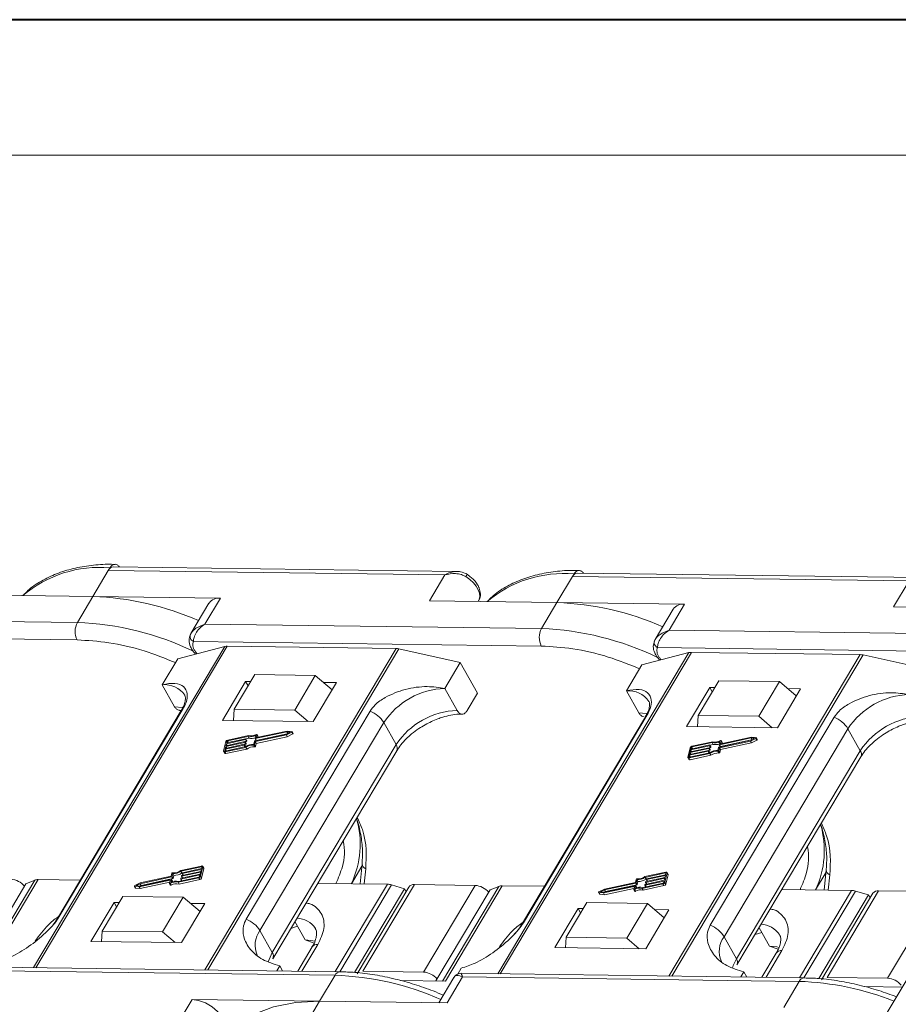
# Model space of a CAD drawing. Header units: millimetres. Extents: x 3223 to 4146, y -133 to 519.
# Tile 27 of 39: x 3668 to 3739, y 439 to 519. Entities that reach past the tile are written whole.
import ezdxf

# ---------------------------------------------------------------- set-up
doc = ezdxf.new("R2010")
doc.units = ezdxf.units.MM

msp = doc.modelspace()

# ---------------------------------------------------------------- linework, layer by layer
at = {"color": 7, "lineweight": 40}
msp.add_line((4144.916, 518.812), (3222.676, 518.812), dxfattribs=at)
at = {"color": 7, "lineweight": 13}
msp.add_line((4133.937, 507.833), (3277.571, 507.833), dxfattribs=at)
at = {"color": 7, "linetype": 'Continuous', "lineweight": 15}
for p, q in [((3674.851, 474.23), (3674.977, 474.441)), ((3703.025, 474.151), (3675.263, 474.518)), ((3673.599, 472.125), (3674.851, 474.23)), ((3674.851, 474.23), (3702.087, 473.871)), ((3702.087, 473.871), (3700.834, 471.766)), ((3711.153, 471.63), (3712.406, 473.735)), ((3712.406, 473.735), (3712.531, 473.945)), ((3712.406, 473.735), (3739.642, 473.376)), ((3740.579, 473.656), (3712.818, 474.022)), ((3739.642, 473.376), (3738.389, 471.271)), ((3663.28, 472.261), (3673.599, 472.125)), ((3673.599, 472.125), (3672.346, 470.02)), ((3683.917, 471.989), (3673.599, 472.125)), ((3682.665, 469.884), (3683.917, 471.989)), ((3682.996, 471.587), (3681.534, 469.13)), ((3700.834, 471.766), (3711.153, 471.63)), ((3704.777, 471.714), (3704.812, 471.774)), ((3711.153, 471.63), (3709.9, 469.525)), ((3721.472, 471.494), (3711.153, 471.63)), ((3720.551, 471.092), (3719.089, 468.635)), ((3720.219, 469.389), (3721.472, 471.494)), ((3737.868, 438.442), (3757.495, 471.417)), ((3738.389, 471.271), (3748.708, 471.135)), ((3672.346, 470.02), (3645.11, 470.38)), ((3709.9, 469.525), (3682.665, 469.884)), ((3672.327, 468.606), (3644.179, 468.978)), ((3681.556, 469.165), (3681.458, 468.917)), ((3719.11, 468.67), (3719.012, 468.422)), ((3747.455, 469.03), (3720.219, 469.389)), ((3684.273, 468.07), (3668.801, 442.076)), ((3668.987, 442.073), (3684.474, 468.093)), ((3680.473, 467.085), (3684.273, 468.07)), ((3709.882, 468.111), (3681.733, 468.482)), ((3698.134, 467.912), (3682.647, 441.893)), ((3682.891, 441.89), (3698.363, 467.885)), ((3684.474, 468.093), (3698.134, 467.912)), ((3698.363, 467.885), (3703.332, 466.783)), ((3747.436, 467.616), (3719.288, 467.987)), ((3679.22, 464.98), (3680.473, 467.085)), ((3721.828, 467.575), (3706.356, 441.58)), ((3706.542, 441.578), (3722.028, 467.597)), ((3718.027, 466.589), (3721.828, 467.575)), ((3735.689, 467.417), (3720.202, 441.398)), ((3720.445, 441.395), (3735.917, 467.389)), ((3722.028, 467.597), (3735.689, 467.417)), ((3735.917, 467.389), (3740.886, 466.288)), ((3703.332, 466.783), (3702.079, 464.678)), ((3703.332, 466.783), (3704.728, 464.289)), ((3716.774, 464.484), (3718.027, 466.589)), ((3686.702, 465.801), (3685.032, 462.994)), ((3691.6, 465.736), (3686.702, 465.801)), ((3689.93, 462.93), (3691.6, 465.736)), ((3691.6, 465.736), (3692.964, 464.57)), ((3679.22, 464.98), (3680.217, 463.198)), ((3685.96, 465.245), (3684.081, 462.087)), ((3686.368, 465.239), (3685.96, 465.245)), ((3685.96, 465.245), (3686.159, 464.888)), ((3691.428, 461.99), (3693.307, 465.148)), ((3693.307, 465.148), (3692.272, 465.161)), ((3703.076, 462.897), (3702.079, 464.678)), ((3723.514, 464.749), (3721.635, 461.592)), ((3724.256, 465.305), (3722.586, 462.499)), ((3723.922, 464.744), (3723.514, 464.749)), ((3723.514, 464.749), (3723.714, 464.393)), ((3729.155, 465.241), (3724.256, 465.305)), ((3727.485, 462.434), (3729.155, 465.241)), ((3729.155, 465.241), (3730.518, 464.075)), ((3703.893, 462.886), (3704.728, 464.289)), ((3716.774, 464.484), (3717.772, 462.703)), ((3728.983, 461.495), (3730.862, 464.652)), ((3730.862, 464.652), (3729.827, 464.666)), ((3680.751, 462.881), (3670.728, 446.043)), ((3670.88, 446.205), (3680.902, 463.043)), ((3680.612, 462.89), (3680.744, 462.888)), ((3685.032, 462.994), (3684.976, 462.076)), ((3689.93, 462.93), (3685.032, 462.994)), ((3696.025, 462.844), (3686.003, 446.005)), ((3691.022, 461.996), (3689.93, 462.93)), ((3718.305, 462.386), (3708.283, 445.548)), ((3708.435, 445.709), (3718.457, 462.548)), ((3722.586, 462.499), (3722.531, 461.58)), ((3727.485, 462.434), (3722.586, 462.499)), ((3733.579, 462.348), (3723.557, 445.51)), ((3728.577, 461.501), (3727.485, 462.434)), ((3684.081, 462.087), (3691.428, 461.99)), ((3687.121, 445.076), (3697.143, 461.915)), ((3698.14, 460.134), (3697.143, 461.915)), ((3721.635, 461.592), (3728.983, 461.495)), ((3686.155, 460.79), (3684.5, 460.434)), ((3686.197, 460.859), (3684.515, 460.498)), ((3686.235, 460.648), (3686.155, 460.79)), ((3686.697, 460.426), (3689.252, 460.975)), ((3686.725, 460.627), (3686.784, 460.872)), ((3689.297, 461.165), (3686.743, 460.616)), ((3686.746, 460.376), (3689.254, 460.915)), ((3686.823, 460.473), (3689.326, 461.011)), ((3686.88, 460.938), (3686.825, 460.709)), ((3686.825, 460.234), (3689.334, 460.773)), ((3686.832, 460.698), (3686.825, 460.709)), ((3689.33, 461.232), (3686.843, 460.698)), ((3686.959, 460.809), (3686.879, 460.952)), ((3686.88, 460.938), (3686.96, 460.796)), ((3686.942, 460.719), (3686.96, 460.796)), ((3689.252, 460.975), (3689.574, 461.134)), ((3689.254, 460.915), (3689.692, 461.132)), ((3689.334, 460.773), (3689.254, 460.915)), ((3689.574, 461.134), (3689.297, 461.165)), ((3689.371, 461.034), (3689.297, 461.165)), ((3689.706, 461.19), (3689.33, 461.232)), ((3689.334, 460.773), (3689.772, 460.99)), ((3689.692, 461.132), (3689.772, 460.99)), ((3689.803, 461.038), (3689.723, 461.181)), ((3726.884, 460.737), (3724.397, 460.202)), ((3724.675, 444.581), (3734.698, 461.42)), ((3727.261, 460.695), (3726.884, 460.737)), ((3735.695, 459.638), (3734.698, 461.42)), ((3684.365, 460.375), (3684.183, 459.615)), ((3684.287, 459.547), (3685.969, 459.909)), ((3685.835, 460.09), (3684.298, 459.76)), ((3684.302, 459.611), (3685.957, 459.966)), ((3684.313, 459.823), (3685.85, 460.154)), ((3684.351, 459.982), (3684.313, 459.823)), ((3685.888, 460.312), (3684.351, 459.982)), ((3684.426, 459.848), (3684.351, 459.982)), ((3684.366, 460.045), (3685.903, 460.375)), ((3684.404, 460.203), (3684.366, 460.045)), ((3685.941, 460.534), (3684.404, 460.203)), ((3684.479, 460.069), (3684.404, 460.203)), ((3684.419, 460.267), (3685.956, 460.597)), ((3684.45, 460.394), (3684.419, 460.267)), ((3684.51, 460.286), (3684.45, 460.394)), ((3684.5, 460.434), (3684.575, 460.3)), ((3685.91, 459.956), (3685.835, 460.09)), ((3685.868, 460.142), (3685.86, 460.111)), ((3685.94, 459.968), (3685.86, 460.111)), ((3685.947, 460.007), (3685.867, 460.149)), ((3685.868, 460.148), (3685.968, 460.17)), ((3685.947, 460), (3685.868, 460.142)), ((3685.968, 460.17), (3685.888, 460.312)), ((3685.921, 460.364), (3685.913, 460.332)), ((3685.993, 460.19), (3685.913, 460.332)), ((3686, 460.229), (3685.92, 460.371)), ((3685.921, 460.37), (3686.021, 460.391)), ((3686, 460.222), (3685.921, 460.364)), ((3685.94, 459.968), (3685.947, 460)), ((3686.021, 460.391), (3685.941, 460.534)), ((3685.974, 460.586), (3685.966, 460.554)), ((3686.046, 460.412), (3685.966, 460.554)), ((3686.049, 459.766), (3685.969, 459.909)), ((3686.053, 460.45), (3685.973, 460.593)), ((3685.974, 460.592), (3686.235, 460.648)), ((3686.054, 460.443), (3685.974, 460.586)), ((3685.993, 460.19), (3686, 460.222)), ((3686.046, 460.412), (3686.054, 460.443)), ((3686.614, 460.161), (3686.672, 460.406)), ((3686.619, 460.09), (3686.699, 459.947)), ((3686.687, 460.131), (3686.746, 460.376)), ((3686.767, 459.989), (3686.687, 460.131)), ((3686.726, 460.62), (3686.806, 460.478)), ((3686.823, 460.473), (3686.743, 460.616)), ((3686.825, 460.234), (3686.746, 460.376)), ((3686.767, 459.989), (3686.825, 460.234)), ((3698.14, 460.134), (3688.118, 443.295)), ((3723.496, 460.039), (3721.959, 459.708)), ((3721.974, 459.772), (3723.511, 460.102)), ((3722.004, 459.898), (3721.974, 459.772)), ((3722.064, 459.791), (3722.004, 459.898)), ((3723.71, 460.295), (3722.054, 459.939)), ((3722.054, 459.939), (3722.129, 459.805)), ((3723.751, 460.364), (3722.07, 460.002)), ((3723.475, 459.875), (3723.576, 459.896)), ((3723.576, 459.896), (3723.496, 460.039)), ((3723.528, 460.091), (3723.521, 460.059)), ((3723.601, 459.916), (3723.521, 460.059)), ((3723.528, 460.096), (3723.789, 460.152)), ((3723.608, 459.955), (3723.528, 460.098)), ((3723.608, 459.948), (3723.528, 460.091)), ((3723.601, 459.916), (3723.608, 459.948)), ((3723.789, 460.152), (3723.71, 460.295)), ((3724.168, 459.665), (3724.227, 459.91)), ((3724.252, 459.931), (3726.806, 460.48)), ((3724.28, 460.132), (3724.339, 460.377)), ((3724.281, 460.125), (3724.36, 459.983)), ((3726.852, 460.67), (3724.297, 460.121)), ((3724.377, 459.978), (3724.297, 460.121)), ((3724.3, 459.881), (3726.809, 460.42)), ((3724.377, 459.978), (3726.88, 460.516)), ((3724.435, 460.443), (3724.38, 460.214)), ((3724.38, 459.738), (3726.888, 460.278)), ((3724.386, 460.202), (3724.38, 460.214)), ((3724.513, 460.314), (3724.434, 460.457)), ((3724.435, 460.443), (3724.515, 460.3)), ((3724.496, 460.224), (3724.515, 460.3)), ((3726.806, 460.48), (3727.129, 460.639)), ((3726.809, 460.42), (3727.247, 460.637)), ((3726.888, 460.278), (3726.809, 460.42)), ((3727.129, 460.639), (3726.852, 460.67)), ((3726.925, 460.539), (3726.852, 460.67)), ((3726.888, 460.278), (3727.326, 460.494)), ((3727.247, 460.637), (3727.326, 460.494)), ((3727.358, 460.543), (3727.278, 460.685)), ((3684.187, 459.574), (3684.267, 459.431)), ((3684.298, 459.76), (3684.267, 459.633)), ((3684.267, 459.633), (3684.28, 459.611)), ((3684.367, 459.405), (3684.287, 459.547)), ((3684.373, 459.626), (3684.298, 459.76)), ((3684.367, 459.405), (3686.049, 459.766)), ((3688.161, 442.794), (3698.183, 459.633)), ((3721.92, 459.88), (3721.737, 459.12)), ((3721.852, 459.265), (3721.822, 459.138)), ((3721.822, 459.138), (3721.835, 459.116)), ((3721.842, 459.052), (3723.523, 459.414)), ((3723.389, 459.595), (3721.852, 459.265)), ((3721.928, 459.131), (3721.852, 459.265)), ((3721.857, 459.115), (3723.512, 459.471)), ((3721.868, 459.328), (3723.405, 459.658)), ((3721.906, 459.486), (3721.868, 459.328)), ((3723.443, 459.817), (3721.906, 459.486)), ((3721.981, 459.352), (3721.906, 459.486)), ((3721.921, 459.55), (3723.458, 459.88)), ((3721.959, 459.708), (3721.921, 459.55)), ((3721.921, 458.91), (3723.603, 459.271)), ((3722.034, 459.574), (3721.959, 459.708)), ((3723.465, 459.461), (3723.389, 459.595)), ((3723.422, 459.647), (3723.414, 459.615)), ((3723.494, 459.473), (3723.414, 459.615)), ((3723.501, 459.512), (3723.421, 459.654)), ((3723.422, 459.653), (3723.522, 459.674)), ((3723.502, 459.505), (3723.422, 459.647)), ((3723.522, 459.674), (3723.443, 459.817)), ((3723.475, 459.869), (3723.468, 459.837)), ((3723.547, 459.695), (3723.468, 459.837)), ((3723.554, 459.733), (3723.475, 459.876)), ((3723.555, 459.726), (3723.475, 459.869)), ((3723.494, 459.473), (3723.502, 459.505)), ((3723.603, 459.271), (3723.523, 459.414)), ((3723.547, 459.695), (3723.555, 459.726)), ((3724.174, 459.594), (3724.254, 459.452)), ((3724.241, 459.636), (3724.3, 459.881)), ((3724.321, 459.493), (3724.241, 459.636)), ((3724.38, 459.738), (3724.3, 459.881)), ((3724.321, 459.493), (3724.38, 459.738)), ((3735.695, 459.638), (3725.673, 442.8)), ((3725.716, 442.299), (3735.738, 459.138)), ((3721.741, 459.078), (3721.821, 458.936)), ((3721.921, 458.91), (3721.842, 459.052)), ((3695.39, 450.489), (3695.222, 448.856)), ((3679.999, 449.717), (3679.941, 449.472)), ((3680.073, 449.688), (3680.014, 449.443)), ((3680.153, 449.545), (3680.073, 449.688)), ((3680.094, 449.301), (3680.153, 449.545)), ((3682.399, 450.301), (3680.718, 449.94)), ((3682.384, 450.238), (3680.729, 449.882)), ((3680.809, 449.74), (3680.729, 449.882)), ((3682.267, 449.582), (3680.73, 449.251)), ((3680.745, 449.315), (3682.282, 449.645)), ((3682.32, 449.803), (3680.783, 449.473)), ((3680.798, 449.536), (3682.335, 449.867)), ((3680.809, 449.74), (3680.829, 449.744)), ((3680.819, 449.706), (3680.826, 449.738)), ((3680.819, 449.699), (3680.898, 449.558)), ((3682.373, 450.025), (3680.836, 449.695)), ((3680.911, 449.561), (3680.836, 449.695)), ((3680.851, 449.758), (3682.388, 450.089)), ((3682.236, 449.455), (3682.267, 449.582)), ((3682.282, 449.645), (3682.32, 449.803)), ((3682.321, 449.473), (3682.504, 450.234)), ((3682.335, 449.867), (3682.373, 450.025)), ((3682.412, 450.188), (3682.384, 450.238)), ((3682.388, 450.089), (3682.419, 450.215)), ((3682.401, 449.331), (3682.583, 450.091)), ((3682.579, 450.133), (3682.499, 450.275)), ((3682.504, 450.234), (3682.583, 450.091)), ((3694.521, 448.865), (3695.369, 450.29)), ((3695.678, 450.087), (3695.551, 448.851)), ((3719.954, 449.806), (3718.272, 449.445)), ((3719.939, 449.743), (3718.283, 449.387)), ((3719.928, 449.53), (3718.391, 449.2)), ((3718.406, 449.263), (3719.943, 449.593)), ((3719.876, 448.978), (3720.058, 449.738)), ((3719.89, 449.372), (3719.928, 449.53)), ((3719.967, 449.692), (3719.939, 449.743)), ((3719.943, 449.593), (3719.973, 449.72)), ((3719.956, 448.836), (3720.138, 449.596)), ((3720.134, 449.637), (3720.054, 449.78)), ((3720.058, 449.738), (3720.138, 449.596)), ((3732.076, 448.37), (3732.924, 449.795)), ((3732.944, 449.994), (3732.777, 448.361)), ((3733.233, 449.592), (3733.106, 448.356)), ((3663.803, 441.492), (3668.188, 448.859)), ((3668.892, 449.152), (3664.328, 441.485)), ((3664.573, 441.482), (3669.166, 449.199)), ((3668.892, 449.152), (3668.188, 448.859)), ((3669.166, 449.199), (3672.58, 449.154)), ((3677.432, 448.933), (3676.994, 448.716)), ((3677.434, 448.874), (3677.112, 448.714)), ((3677.356, 448.616), (3679.843, 449.151)), ((3677.389, 448.684), (3679.943, 449.233)), ((3679.941, 449.472), (3677.432, 448.933)), ((3679.989, 449.423), (3677.434, 448.874)), ((3677.514, 448.731), (3677.434, 448.874)), ((3677.436, 448.474), (3679.824, 448.987)), ((3677.514, 448.731), (3680.069, 449.28)), ((3679.806, 448.91), (3679.861, 449.14)), ((3679.807, 448.897), (3679.887, 448.754)), ((3679.857, 449.126), (3679.843, 449.151)), ((3679.939, 448.752), (3679.86, 448.895)), ((3679.961, 449.221), (3679.902, 448.976)), ((3680.04, 449.086), (3679.96, 449.228)), ((3680.041, 449.079), (3679.961, 449.221)), ((3680.069, 449.28), (3679.989, 449.423)), ((3680.094, 449.301), (3680.014, 449.443)), ((3680.028, 449.027), (3680.041, 449.079)), ((3680.49, 448.989), (3682.171, 449.351)), ((3680.569, 448.847), (3680.49, 448.989)), ((3680.531, 449.058), (3682.186, 449.414)), ((3680.569, 448.847), (3682.251, 449.208)), ((3680.712, 449.263), (3680.72, 449.294)), ((3680.713, 449.256), (3680.792, 449.115)), ((3680.805, 449.117), (3680.73, 449.251)), ((3680.766, 449.484), (3680.773, 449.516)), ((3680.766, 449.477), (3680.845, 449.336)), ((3680.858, 449.339), (3680.783, 449.473)), ((3682.171, 449.351), (3682.251, 449.208)), ((3682.401, 449.331), (3682.321, 449.473)), ((3691.796, 448.901), (3697.426, 448.827)), ((3697.426, 448.827), (3693.216, 441.754)), ((3693.578, 441.749), (3697.758, 448.772)), ((3695.448, 441.782), (3699.624, 448.798)), ((3698.803, 448.455), (3697.758, 448.772)), ((3699.624, 448.798), (3704.523, 448.733)), ((3704.523, 448.733), (3700.347, 441.717)), ((3714.943, 448.188), (3717.498, 448.737)), ((3717.495, 448.977), (3714.987, 448.438)), ((3717.544, 448.927), (3714.989, 448.378)), ((3715.069, 448.236), (3717.623, 448.785)), ((3717.554, 449.222), (3717.495, 448.977)), ((3717.594, 448.59), (3717.515, 448.733)), ((3717.623, 448.785), (3717.544, 448.927)), ((3717.627, 449.193), (3717.569, 448.948)), ((3717.648, 448.805), (3717.569, 448.948)), ((3717.707, 449.05), (3717.627, 449.193)), ((3717.648, 448.805), (3717.707, 449.05)), ((3718.044, 448.494), (3719.726, 448.856)), ((3718.086, 448.563), (3719.741, 448.919)), ((3718.267, 448.767), (3718.275, 448.799)), ((3718.268, 448.761), (3718.347, 448.619)), ((3718.363, 449.244), (3718.283, 449.387)), ((3719.821, 449.087), (3718.284, 448.756)), ((3718.359, 448.622), (3718.284, 448.756)), ((3718.3, 448.819), (3719.837, 449.15)), ((3718.32, 448.989), (3718.328, 449.021)), ((3718.321, 448.982), (3718.4, 448.841)), ((3719.875, 449.308), (3718.338, 448.978)), ((3718.413, 448.844), (3718.338, 448.978)), ((3718.353, 449.041), (3719.89, 449.372)), ((3718.363, 449.244), (3718.384, 449.249)), ((3718.373, 449.211), (3718.381, 449.243)), ((3718.374, 449.204), (3718.453, 449.063)), ((3718.466, 449.066), (3718.391, 449.2)), ((3719.726, 448.856), (3719.806, 448.713)), ((3719.791, 448.96), (3719.821, 449.087)), ((3719.837, 449.15), (3719.875, 449.308)), ((3719.956, 448.836), (3719.876, 448.978)), ((3676.963, 448.668), (3677.043, 448.525)), ((3676.98, 448.658), (3677.356, 448.616)), ((3677.06, 448.516), (3676.98, 448.658)), ((3677.06, 448.516), (3677.436, 448.474)), ((3677.112, 448.714), (3677.389, 448.684)), ((3677.436, 448.474), (3677.356, 448.616)), ((3677.44, 448.695), (3677.514, 448.731)), ((3698.803, 448.455), (3694.778, 441.692)), ((3699.164, 448.597), (3694.988, 441.581)), ((3698.937, 448.216), (3698.803, 448.455)), ((3701.358, 440.997), (3705.743, 448.363)), ((3706.446, 448.657), (3701.883, 440.99)), ((3702.127, 440.986), (3706.721, 448.704)), ((3706.446, 448.657), (3705.743, 448.363)), ((3706.721, 448.704), (3710.135, 448.659)), ((3714.517, 448.173), (3714.597, 448.03)), ((3714.535, 448.163), (3714.911, 448.121)), ((3714.615, 448.02), (3714.535, 448.163)), ((3714.987, 448.438), (3714.549, 448.221)), ((3714.615, 448.02), (3714.991, 447.979)), ((3714.989, 448.378), (3714.667, 448.219)), ((3714.667, 448.219), (3714.943, 448.188)), ((3714.911, 448.121), (3717.398, 448.656)), ((3714.991, 447.979), (3714.911, 448.121)), ((3715.069, 448.236), (3714.989, 448.378)), ((3714.991, 447.979), (3717.379, 448.492)), ((3714.995, 448.199), (3715.069, 448.236)), ((3717.36, 448.415), (3717.415, 448.644)), ((3717.362, 448.401), (3717.442, 448.259)), ((3717.412, 448.631), (3717.398, 448.656)), ((3717.494, 448.257), (3717.414, 448.4)), ((3717.515, 448.726), (3717.457, 448.481)), ((3717.595, 448.584), (3717.515, 448.726)), ((3717.583, 448.531), (3717.595, 448.584)), ((3718.124, 448.352), (3718.044, 448.494)), ((3718.124, 448.352), (3719.806, 448.713)), ((3729.35, 448.406), (3734.981, 448.331)), ((3734.981, 448.331), (3730.771, 441.258)), ((3731.132, 441.254), (3735.312, 448.276)), ((3736.358, 447.96), (3732.333, 441.197)), ((3736.718, 448.101), (3732.543, 441.085)), ((3733.003, 441.286), (3737.179, 448.302)), ((3736.358, 447.96), (3735.312, 448.276)), ((3736.492, 447.72), (3736.358, 447.96)), ((3737.179, 448.302), (3742.077, 448.238)), ((3742.077, 448.238), (3737.901, 441.222)), ((3675.311, 447.354), (3673.432, 444.196)), ((3676.012, 447.839), (3674.341, 445.033)), ((3675.719, 447.348), (3675.311, 447.354)), ((3675.311, 447.354), (3675.51, 446.998)), ((3676.012, 447.839), (3680.91, 447.775)), ((3679.24, 444.968), (3680.91, 447.775)), ((3680.78, 444.1), (3682.659, 447.257)), ((3680.91, 447.775), (3682.273, 446.609)), ((3682.659, 447.257), (3681.498, 447.272)), ((3713.566, 447.344), (3711.896, 444.538)), ((3713.566, 447.344), (3718.465, 447.28)), ((3716.794, 444.473), (3718.465, 447.28)), ((3718.465, 447.28), (3719.828, 446.114)), ((3712.866, 446.858), (3710.987, 443.701)), ((3713.274, 446.853), (3712.866, 446.858)), ((3712.866, 446.858), (3713.065, 446.502)), ((3718.334, 443.604), (3720.213, 446.762)), ((3720.213, 446.762), (3719.053, 446.777)), ((3689.954, 445.806), (3690.787, 444.318)), ((3674.29, 444.185), (3674.341, 445.033)), ((3674.341, 445.033), (3679.24, 444.968)), ((3680.248, 444.107), (3679.24, 444.968)), ((3687.121, 445.076), (3688.118, 443.295)), ((3689.626, 445.256), (3690.168, 445.424)), ((3727.181, 444.761), (3727.722, 444.929)), ((3727.508, 445.311), (3728.342, 443.822)), ((3673.432, 444.196), (3680.78, 444.1)), ((3690.516, 441.789), (3691.803, 443.951)), ((3690.787, 444.318), (3691.495, 444.064)), ((3711.845, 443.69), (3711.896, 444.538)), ((3711.896, 444.538), (3716.794, 444.473)), ((3717.802, 443.611), (3716.794, 444.473)), ((3724.675, 444.581), (3725.673, 442.8)), ((3691.342, 443.75), (3690.178, 441.794)), ((3710.987, 443.701), (3718.334, 443.604)), ((3728.897, 443.255), (3727.733, 441.298)), ((3728.071, 441.294), (3729.357, 443.456)), ((3728.342, 443.822), (3729.05, 443.569)), ((3693.609, 441.748), (3665.848, 442.115)), ((3665.961, 441.82), (3693.197, 441.461)), ((3688.472, 441.816), (3688.716, 442.227)), ((3688.716, 442.227), (3688.95, 441.81)), ((3700.347, 441.717), (3695.448, 441.782)), ((3703.131, 441.561), (3703.411, 442.033)), ((3731.163, 441.253), (3703.402, 441.619)), ((3726.026, 441.321), (3726.271, 441.732)), ((3726.271, 441.732), (3726.504, 441.315)), ((3693.197, 441.461), (3691.944, 439.356)), ((3698.486, 441.034), (3702.127, 440.986)), ((3702.804, 441.275), (3701.586, 439.229)), ((3702.263, 439.22), (3703.515, 441.325)), ((3703.515, 441.325), (3730.751, 440.966)), ((3730.751, 440.966), (3729.499, 438.861)), ((3737.901, 441.222), (3733.003, 441.286)), ((3736.041, 440.539), (3739.092, 440.499)), ((3681.625, 439.492), (3680.373, 437.388)), ((3691.944, 439.356), (3681.625, 439.492)), ((3690.691, 437.251), (3691.944, 439.356)), ((3691.944, 439.356), (3702.263, 439.22))]:
    msp.add_line(p, q, dxfattribs=at)
at = {"color": 7, "linetype": 'Continuous', "lineweight": 15, "flags": 128}
for points in [[(3704.812, 471.774), (3704.863, 471.879), (3704.91, 472.116), (3704.884, 472.382), (3704.784, 472.664), (3704.616, 472.951), (3704.386, 473.232), (3704.103, 473.496), (3703.779, 473.731)], [(3703.875, 473.918), (3703.876, 473.919), (3703.878, 473.916)], [(3680.885, 463.122), (3680.822, 463.136), (3680.217, 463.198)], [(3680.902, 463.043), (3680.815, 462.967), (3680.751, 462.881)], [(3718.44, 462.627), (3718.377, 462.641), (3717.772, 462.703)], [(3718.457, 462.548), (3718.369, 462.472), (3718.305, 462.386)], [(3686.825, 460.709), (3686.825, 460.706), (3686.826, 460.703), (3686.827, 460.701), (3686.829, 460.699), (3686.832, 460.698), (3686.835, 460.697), (3686.839, 460.697), (3686.843, 460.698)], [(3686.827, 460.954), (3686.837, 460.958), (3686.848, 460.961), (3686.858, 460.962), (3686.867, 460.961), (3686.874, 460.957), (3686.879, 460.952), (3686.881, 460.946), (3686.88, 460.938)], [(3686.96, 460.796), (3686.961, 460.803), (3686.959, 460.809)], [(3689.706, 461.19), (3689.715, 461.188), (3689.722, 461.183), (3689.725, 461.176), (3689.725, 461.167), (3689.721, 461.157), (3689.714, 461.148), (3689.704, 461.139), (3689.692, 461.132)], [(3689.772, 460.99), (3689.784, 460.997), (3689.793, 461.005), (3689.801, 461.015), (3689.805, 461.024), (3689.805, 461.033), (3689.803, 461.038)], [(3727.261, 460.695), (3727.27, 460.693), (3727.277, 460.688), (3727.28, 460.68), (3727.279, 460.672), (3727.275, 460.662), (3727.268, 460.653), (3727.258, 460.644), (3727.247, 460.637)], [(3685.85, 460.154), (3685.854, 460.154), (3685.858, 460.154), (3685.861, 460.154), (3685.864, 460.152), (3685.866, 460.15), (3685.867, 460.148), (3685.868, 460.145), (3685.868, 460.142)], [(3685.903, 460.375), (3685.907, 460.376), (3685.911, 460.376), (3685.914, 460.375), (3685.917, 460.374), (3685.919, 460.372), (3685.921, 460.37), (3685.921, 460.367), (3685.921, 460.364)], [(3685.937, 459.962), (3685.939, 459.965), (3685.94, 459.968)], [(3685.956, 460.597), (3685.961, 460.598), (3685.964, 460.598), (3685.968, 460.597), (3685.97, 460.596), (3685.972, 460.594), (3685.974, 460.592), (3685.974, 460.589), (3685.974, 460.586)], [(3686.743, 460.616), (3686.739, 460.615), (3686.735, 460.615), (3686.732, 460.616), (3686.729, 460.617), (3686.727, 460.619), (3686.726, 460.622), (3686.725, 460.624), (3686.725, 460.627)], [(3723.511, 460.102), (3723.515, 460.103), (3723.519, 460.102), (3723.522, 460.102), (3723.525, 460.101), (3723.527, 460.099), (3723.528, 460.096), (3723.529, 460.094), (3723.528, 460.091)], [(3724.297, 460.121), (3724.293, 460.12), (3724.29, 460.12), (3724.286, 460.121), (3724.284, 460.122), (3724.281, 460.124), (3724.28, 460.126), (3724.28, 460.129), (3724.28, 460.132)], [(3724.38, 460.214), (3724.38, 460.211), (3724.38, 460.208), (3724.381, 460.206), (3724.384, 460.204), (3724.386, 460.202), (3724.39, 460.202), (3724.393, 460.202), (3724.397, 460.202)], [(3724.381, 460.458), (3724.392, 460.463), (3724.403, 460.466), (3724.413, 460.467), (3724.422, 460.465), (3724.429, 460.462), (3724.433, 460.457), (3724.436, 460.45), (3724.435, 460.443)], [(3724.515, 460.3), (3724.515, 460.308), (3724.513, 460.314)], [(3727.326, 460.494), (3727.338, 460.501), (3727.348, 460.51), (3727.355, 460.52), (3727.359, 460.529), (3727.36, 460.538), (3727.358, 460.543)], [(3684.287, 459.547), (3684.263, 459.544), (3684.24, 459.544), (3684.22, 459.548), (3684.204, 459.556), (3684.191, 459.567), (3684.184, 459.581), (3684.181, 459.597), (3684.183, 459.615)], [(3684.267, 459.633), (3684.267, 459.627), (3684.268, 459.622), (3684.27, 459.617), (3684.275, 459.614), (3684.28, 459.611), (3684.287, 459.61), (3684.294, 459.61), (3684.302, 459.611)], [(3721.842, 459.052), (3721.817, 459.049), (3721.795, 459.049), (3721.775, 459.053), (3721.758, 459.061), (3721.746, 459.072), (3721.738, 459.086), (3721.735, 459.102), (3721.737, 459.12)], [(3721.822, 459.138), (3721.821, 459.132), (3721.822, 459.127), (3721.825, 459.122), (3721.829, 459.118), (3721.835, 459.116), (3721.841, 459.114), (3721.849, 459.114), (3721.857, 459.115)], [(3723.405, 459.658), (3723.409, 459.659), (3723.412, 459.659), (3723.416, 459.658), (3723.419, 459.657), (3723.421, 459.655), (3723.422, 459.653), (3723.422, 459.65), (3723.422, 459.647)], [(3723.458, 459.88), (3723.462, 459.881), (3723.466, 459.881), (3723.469, 459.88), (3723.472, 459.879), (3723.474, 459.877), (3723.475, 459.875), (3723.476, 459.872), (3723.475, 459.869)], [(3723.491, 459.467), (3723.493, 459.47), (3723.494, 459.473)], [(3680.836, 449.695), (3680.832, 449.694), (3680.828, 449.694), (3680.825, 449.695), (3680.822, 449.696), (3680.82, 449.698), (3680.819, 449.7), (3680.818, 449.703), (3680.819, 449.706)], [(3682.419, 450.215), (3682.419, 450.221), (3682.418, 450.227), (3682.416, 450.231), (3682.412, 450.235), (3682.406, 450.238), (3682.4, 450.239), (3682.392, 450.239), (3682.384, 450.238)], [(3682.399, 450.301), (3682.424, 450.305), (3682.446, 450.304), (3682.466, 450.3), (3682.482, 450.293), (3682.495, 450.282), (3682.503, 450.268), (3682.506, 450.252), (3682.504, 450.234)], [(3719.973, 449.72), (3719.974, 449.726), (3719.973, 449.732), (3719.97, 449.736), (3719.966, 449.74), (3719.961, 449.742), (3719.954, 449.744), (3719.947, 449.744), (3719.939, 449.743)], [(3719.954, 449.806), (3719.978, 449.81), (3720.001, 449.809), (3720.021, 449.805), (3720.037, 449.797), (3720.049, 449.786), (3720.057, 449.773), (3720.06, 449.756), (3720.058, 449.738)], [(3679.86, 448.895), (3679.849, 448.89), (3679.838, 448.887), (3679.828, 448.887), (3679.819, 448.888), (3679.812, 448.891), (3679.807, 448.896), (3679.805, 448.903), (3679.806, 448.91)], [(3679.861, 449.14), (3679.861, 449.143), (3679.861, 449.145), (3679.859, 449.148), (3679.857, 449.15), (3679.855, 449.151), (3679.851, 449.152), (3679.847, 449.152), (3679.843, 449.151)], [(3679.887, 448.754), (3679.887, 448.754), (3679.892, 448.749), (3679.899, 448.745), (3679.908, 448.744), (3679.918, 448.745), (3679.929, 448.748), (3679.939, 448.752)], [(3679.943, 449.233), (3679.947, 449.233), (3679.951, 449.233), (3679.955, 449.232), (3679.957, 449.231), (3679.959, 449.229), (3679.961, 449.227), (3679.961, 449.224), (3679.961, 449.221)], [(3680.73, 449.251), (3680.726, 449.251), (3680.722, 449.251), (3680.719, 449.252), (3680.716, 449.253), (3680.714, 449.255), (3680.713, 449.257), (3680.712, 449.26), (3680.712, 449.263)], [(3680.783, 449.473), (3680.779, 449.473), (3680.775, 449.473), (3680.772, 449.473), (3680.769, 449.475), (3680.767, 449.476), (3680.766, 449.479), (3680.765, 449.481), (3680.766, 449.484)], [(3717.498, 448.737), (3717.502, 448.738), (3717.506, 448.738), (3717.509, 448.737), (3717.512, 448.736), (3717.514, 448.734), (3717.515, 448.732), (3717.516, 448.729), (3717.515, 448.726)], [(3718.284, 448.756), (3718.28, 448.756), (3718.276, 448.756), (3718.273, 448.756), (3718.27, 448.758), (3718.268, 448.759), (3718.267, 448.762), (3718.267, 448.764), (3718.267, 448.767)], [(3718.338, 448.978), (3718.333, 448.977), (3718.33, 448.977), (3718.326, 448.978), (3718.324, 448.979), (3718.322, 448.981), (3718.32, 448.983), (3718.32, 448.986), (3718.32, 448.989)], [(3718.391, 449.2), (3718.387, 449.199), (3718.383, 449.199), (3718.38, 449.2), (3718.377, 449.201), (3718.375, 449.203), (3718.373, 449.205), (3718.373, 449.208), (3718.373, 449.211)], [(3676.98, 448.658), (3676.971, 448.661), (3676.964, 448.666), (3676.961, 448.673), (3676.961, 448.682), (3676.965, 448.691), (3676.973, 448.701), (3676.983, 448.709), (3676.994, 448.716)], [(3714.535, 448.163), (3714.525, 448.165), (3714.519, 448.171), (3714.516, 448.178), (3714.516, 448.187), (3714.52, 448.196), (3714.527, 448.206), (3714.537, 448.214), (3714.549, 448.221)], [(3717.414, 448.4), (3717.403, 448.395), (3717.393, 448.392), (3717.383, 448.391), (3717.374, 448.393), (3717.367, 448.396), (3717.362, 448.401), (3717.36, 448.408), (3717.36, 448.415)], [(3717.415, 448.644), (3717.416, 448.647), (3717.415, 448.65), (3717.414, 448.653), (3717.412, 448.654), (3717.409, 448.656), (3717.406, 448.656), (3717.402, 448.656), (3717.398, 448.656)], [(3717.442, 448.259), (3717.442, 448.259), (3717.446, 448.254), (3717.453, 448.25), (3717.462, 448.249), (3717.472, 448.25), (3717.483, 448.253), (3717.494, 448.257)], [(3691.574, 444.211), (3691.392, 444.255), (3690.787, 444.318)], [(3688.118, 443.295), (3687.855, 442.747), (3687.79, 442.541)], [(3729.129, 443.716), (3728.947, 443.76), (3728.342, 443.822)], [(3725.673, 442.8), (3725.41, 442.252), (3725.344, 442.045)], [(3681.625, 439.492), (3682.156, 439.419), (3682.712, 439.219), (3683.241, 438.912), (3683.694, 438.525), (3684.027, 438.095), (3684.21, 437.663), (3684.226, 437.269), (3684.142, 437.044)], [(3683.886, 435.838), (3684.293, 436.434), (3685.328, 437.479), (3686.64, 438.308), (3688.202, 438.904), (3689.982, 439.256), (3691.944, 439.356)]]:
    msp.add_lwpolyline(points, dxfattribs=at)
at = {"color": 7, "linetype": 'Continuous', "lineweight": 15}
for centre, radius, start, end in [((3674.145, 464.893), 9.584, 85.01968, 130.32217), ((3675.307, 474.016), 0.503, 94.93467, 154.85936), ((3702.887, 474.324), 1.071, 326.35871, 337.63089), ((3711.699, 464.398), 9.584, 85.01968, 130.32217), ((3712.861, 473.521), 0.503, 94.93467, 154.85936), ((3672.793, 448.978), 23.161, 66.17146, 88.00664), ((3683.791, 471.022), 0.975, 82.58695, 144.58616), ((3710.348, 448.483), 23.161, 66.17146, 88.00664), ((3721.346, 470.527), 0.975, 82.58695, 144.58616), ((3673.701, 469.295), 1.537, 151.84726, 206.63631), ((3671.421, 446.225), 23.813, 64.3201, 87.77512), ((3711.255, 468.8), 1.537, 151.84726, 206.63631), ((3708.976, 445.73), 23.813, 64.3201, 87.77512), ((3681.908, 468.89), 0.444, 155.44234, 246.7351), ((3684.457, 467.331), 0.762, 88.71486, 103.94659), ((3698.112, 466.781), 1.132, 77.19266, 88.88778), ((3719.463, 468.395), 0.444, 155.44234, 246.7351), ((3722.011, 466.835), 0.762, 88.71486, 103.94659), ((3735.667, 466.286), 1.132, 77.19266, 88.88778), ((3679.39, 462.975), 2.012, 34.97651, 94.86365), ((3702.278, 458.533), 6.148, 91.85146, 146.63211), ((3716.945, 462.48), 2.012, 34.97651, 94.86365), ((3739.832, 458.038), 6.148, 91.85146, 146.63211), ((3695.19, 460.701), 2.299, 31.86296, 68.72336), ((3703.275, 456.752), 6.148, 91.85146, 146.63211), ((3732.745, 460.206), 2.299, 31.86296, 68.72336), ((3740.829, 456.257), 6.148, 91.85146, 146.63211), ((3686.358, 461.685), 0.918, 257.21693, 297.64361), ((3686.399, 461.659), 0.825, 255.81963, 301.24295), ((3684.55, 460.302), 0.199, 100.13345, 158.28269), ((3684.512, 460.369), 0.0664, 100.13345, 158.28269), ((3685.829, 460.123), 0.0332, 280.13345, 338.28269), ((3685.882, 460.345), 0.0332, 280.13345, 338.28269), ((3685.935, 460.567), 0.0332, 280.13345, 338.28269), ((3685.938, 460.002), 0.00928, 343.83362, 27.82236), ((3686.596, 459.015), 1.145, 89.11156, 123.86502), ((3685.962, 460.202), 0.0332, 280.13345, 338.28269), ((3686.54, 459.115), 0.978, 85.32254, 125.72777), ((3685.992, 460.224), 0.00928, 343.83362, 27.82236), ((3686.015, 460.424), 0.0332, 280.13345, 338.28269), ((3686.619, 458.973), 0.978, 85.32254, 125.72777), ((3686.045, 460.446), 0.00928, 343.83362, 27.82236), ((3686.434, 461.488), 0.864, 256.65483, 290.57082), ((3686.625, 460.156), 0.0666, 265.08198, 338.22439), ((3686.703, 460.393), 0.0332, 100.13345, 158.28269), ((3686.705, 460.013), 0.0666, 265.08198, 338.22439), ((3686.817, 460.487), 0.0147, 219.38216, 291.31431), ((3697.755, 459.848), 0.48, 333.29813, 36.49761), ((3722.105, 459.806), 0.199, 100.13345, 158.28269), ((3722.066, 459.874), 0.0664, 100.13345, 158.28269), ((3723.49, 460.071), 0.0332, 280.13345, 338.28269), ((3723.57, 459.929), 0.0332, 280.13345, 338.28269), ((3723.599, 459.951), 0.00928, 343.83362, 27.82236), ((3723.913, 461.19), 0.918, 257.21693, 297.64361), ((3723.953, 461.164), 0.825, 255.81963, 301.24295), ((3723.989, 460.993), 0.864, 256.65483, 290.57082), ((3724.258, 459.898), 0.0332, 100.13345, 158.28269), ((3724.372, 459.992), 0.0147, 219.38216, 291.31431), ((3684.335, 459.487), 0.0882, 219.38216, 291.31431), ((3723.384, 459.628), 0.0332, 280.13345, 338.28269), ((3723.437, 459.85), 0.0332, 280.13345, 338.28269), ((3723.493, 459.507), 0.00928, 343.83362, 27.82236), ((3724.15, 458.52), 1.145, 89.11156, 123.86502), ((3723.517, 459.707), 0.0332, 280.13345, 338.28269), ((3724.094, 458.62), 0.978, 85.32254, 125.72777), ((3723.546, 459.729), 0.00928, 343.83362, 27.82236), ((3724.174, 458.477), 0.978, 85.32254, 125.72777), ((3724.18, 459.661), 0.0666, 265.08198, 338.22439), ((3724.259, 459.518), 0.0666, 265.08198, 338.22439), ((3735.309, 459.353), 0.48, 333.29813, 36.49761), ((3721.889, 458.992), 0.0882, 219.38216, 291.31431), ((3687.735, 452.063), 7.493, 334.7487, 16.28341), ((3725.29, 451.567), 7.493, 334.7487, 16.28341), ((3695.789, 450.472), 0.4, 177.51122, 253.85873), ((3680.061, 449.693), 0.0666, 85.08198, 158.22439), ((3680.147, 450.733), 0.978, 265.32254, 305.72777), ((3680.09, 450.833), 1.145, 269.11156, 303.86502), ((3680.17, 450.691), 1.145, 269.11156, 303.86502), ((3680.804, 449.504), 0.0332, 100.13345, 158.28269), ((3680.857, 449.726), 0.0332, 100.13345, 158.28269), ((3682.53, 450.107), 0.0557, 343.83362, 27.82236), ((3720.084, 449.611), 0.0557, 343.83362, 27.82236), ((3733.344, 449.977), 0.4, 177.51122, 253.85873), ((3666.876, 447.682), 1.549, 39.39998, 86.5962), ((3669.143, 448.508), 0.692, 88.08646, 111.31749), ((3680.287, 448.19), 0.825, 75.81963, 121.24295), ((3680.328, 448.163), 0.918, 77.21693, 117.64361), ((3680.367, 448.047), 0.825, 75.81963, 121.24295), ((3679.983, 449.455), 0.0332, 280.13345, 338.28269), ((3680.032, 449.081), 0.00928, 343.83362, 27.82236), ((3680.063, 449.313), 0.0332, 280.13345, 338.28269), ((3680.751, 449.282), 0.0332, 100.13345, 158.28269), ((3682.136, 449.547), 0.199, 280.13345, 338.28269), ((3682.175, 449.48), 0.0664, 280.13345, 338.28269), ((3682.216, 449.404), 0.199, 280.13345, 338.28269), ((3697.396, 447.617), 1.21, 72.60466, 88.58202), ((3699.568, 448.298), 0.503, 83.62421, 143.5489), ((3704.431, 447.187), 1.549, 39.39998, 86.5962), ((3717.538, 448.96), 0.0332, 280.13345, 338.28269), ((3717.616, 449.197), 0.0666, 85.08198, 158.22439), ((3717.701, 450.238), 0.978, 265.32254, 305.72777), ((3717.617, 448.818), 0.0332, 280.13345, 338.28269), ((3717.645, 450.338), 1.145, 269.11156, 303.86502), ((3717.725, 450.195), 1.145, 269.11156, 303.86502), ((3718.305, 448.787), 0.0332, 100.13345, 158.28269), ((3718.359, 449.009), 0.0332, 100.13345, 158.28269), ((3718.412, 449.23), 0.0332, 100.13345, 158.28269), ((3719.691, 449.052), 0.199, 280.13345, 338.28269), ((3719.729, 448.984), 0.0664, 280.13345, 338.28269), ((3719.77, 448.909), 0.199, 280.13345, 338.28269), ((3677.06, 448.537), 0.0209, 212.10887, 269.29606), ((3706.698, 448.012), 0.692, 88.08646, 111.31749), ((3714.615, 448.041), 0.0209, 212.10887, 269.29606), ((3717.842, 447.694), 0.825, 75.81963, 121.24295), ((3717.883, 447.668), 0.918, 77.21693, 117.64361), ((3717.922, 447.552), 0.825, 75.81963, 121.24295), ((3717.586, 448.586), 0.00928, 343.83362, 27.82236), ((3734.951, 447.122), 1.21, 72.60466, 88.58202), ((3737.123, 447.803), 0.503, 83.62421, 143.5489), ((3671.175, 445.776), 0.521, 124.53354, 150.01461), ((3685.168, 443.863), 2.299, 31.86296, 68.72336), ((3690.035, 444.178), 1.903, 34.29758, 87.55752), ((3708.73, 445.28), 0.521, 124.53354, 150.01461), ((3727.59, 443.683), 1.903, 34.29758, 87.55752), ((3688.694, 443.888), 1.971, 142.93475, 204.26513), ((3722.723, 443.368), 2.299, 31.86296, 68.72336), ((3691.747, 443.451), 0.503, 83.62421, 143.5489), ((3726.248, 443.393), 1.971, 142.93475, 204.26513), ((3687.702, 443.006), 0.506, 336.16518, 34.75455), ((3729.301, 442.956), 0.503, 83.62421, 143.5489), ((3725.257, 442.511), 0.506, 336.16518, 34.75455), ((3693.643, 441.259), 0.49, 92.98828, 155.65188), ((3700.245, 440.151), 1.569, 39.72824, 86.26793), ((3692.391, 418.314), 23.161, 66.17146, 88.00664), ((3731.198, 440.764), 0.49, 92.98828, 155.65188), ((3729.994, 418.201), 22.778, 68.2995, 88.09554), ((3737.799, 439.656), 1.569, 39.72824, 86.26793)]:
    msp.add_arc(centre, radius, start, end, dxfattribs=at)
for points, knots in [([(3675.396, 474.714), (3675.262, 474.72), (3674.59, 474.75), (3673.448, 474.652), (3671.992, 474.407), (3670.638, 473.987), (3669.411, 473.388), (3668.501, 472.791), (3668.082, 472.336), (3667.956, 472.2)], [0, 0, 0, 0, 0.042866, 0.214813, 0.388564, 0.564094, 0.741785, 0.922564, 1, 1, 1, 1]), ([(3674.977, 474.441), (3675.028, 474.512), (3675.131, 474.653), (3675.325, 474.741), (3675.52, 474.717), (3675.661, 474.624), (3675.723, 474.531), (3675.736, 474.511)], [0, 0, 0, 0, 0.2340577, 0.4681155, 0.7021732, 0.936231, 1, 1, 1, 1]), ([(3712.95, 474.219), (3712.816, 474.225), (3712.144, 474.255), (3711.003, 474.156), (3709.547, 473.912), (3708.192, 473.492), (3706.965, 472.893), (3706.056, 472.296), (3705.637, 471.841), (3705.511, 471.704)], [0, 0, 0, 0, 0.042866, 0.214813, 0.388564, 0.564094, 0.741785, 0.922564, 1, 1, 1, 1]), ([(3712.531, 473.945), (3712.583, 474.016), (3712.685, 474.158), (3712.879, 474.246), (3713.074, 474.222), (3713.215, 474.129), (3713.277, 474.036), (3713.29, 474.016)], [0, 0, 0, 0, 0.2340577, 0.4681155, 0.7021732, 0.936231, 1, 1, 1, 1]), ([(3702.087, 473.871), (3702.23, 473.948), (3702.516, 474.103), (3702.827, 474.135), (3702.982, 474.151)], [0, 0, 0, 0, 0.501249, 1, 1, 1, 1]), ([(3703.779, 473.731), (3703.66, 473.792), (3703.398, 473.926), (3702.804, 474.016), (3702.368, 473.928), (3702.087, 473.871)], [0, 0, 0, 0, 0.227063, 0.501587, 1, 1, 1, 1]), ([(3703.878, 473.916), (3703.708, 473.998), (3703.436, 474.13), (3703.138, 474.146), (3703.026, 474.151)], [0, 0, 0, 0, 0.623427, 1, 1, 1, 1]), ([(3704.677, 473.144), (3704.669, 473.159), (3704.597, 473.291), (3704.326, 473.594), (3703.998, 473.825), (3703.793, 473.971)], [0, 0, 0, 0, 0.046727, 0.402061, 1, 1, 1, 1]), ([(3704.852, 472.8), (3704.848, 472.817), (3704.824, 472.937), (3704.745, 473.049), (3704.677, 473.144)], [0, 0, 0, 0, 0.140665, 1, 1, 1, 1]), ([(3704.788, 471.767), (3704.811, 471.794), (3704.941, 471.948), (3704.993, 472.332), (3704.898, 472.648), (3704.852, 472.8)], [0, 0, 0, 0, 0.09791, 0.565135, 1, 1, 1, 1]), ([(3681.505, 469.075), (3681.549, 469.147), (3681.646, 469.308), (3682.01, 469.628), (3682.408, 469.784), (3682.665, 469.884)], [0, 0, 0, 0, 0.227063, 0.501587, 1, 1, 1, 1]), ([(3682.665, 469.884), (3682.532, 469.79), (3682.267, 469.602), (3681.961, 469.223), (3681.759, 468.818), (3681.741, 468.59), (3681.733, 468.482)], [0, 0, 0, 0, 0.251519, 0.501784, 0.765632, 1, 1, 1, 1]), ([(3681.492, 469.045), (3681.443, 468.888), (3681.342, 468.565), (3681.469, 468.101), (3681.667, 467.731), (3681.836, 467.542), (3681.911, 467.458)], [0, 0, 0, 0, 0.294797, 0.60634, 0.822695, 1, 1, 1, 1]), ([(3719.059, 468.579), (3719.103, 468.652), (3719.201, 468.812), (3719.565, 469.132), (3719.963, 469.288), (3720.219, 469.389)], [0, 0, 0, 0, 0.227063, 0.501587, 1, 1, 1, 1]), ([(3720.219, 469.389), (3720.086, 469.295), (3719.822, 469.107), (3719.516, 468.728), (3719.314, 468.323), (3719.296, 468.095), (3719.288, 467.987)], [0, 0, 0, 0, 0.251519, 0.501784, 0.765632, 1, 1, 1, 1]), ([(3680.287, 466.773), (3679.44, 467.109), (3677.625, 467.831), (3674.906, 468.451), (3673.17, 468.556), (3672.327, 468.606)], [0, 0, 0, 0, 0.310388, 0.66522, 1, 1, 1, 1]), ([(3681.733, 468.482), (3681.713, 468.427), (3681.673, 468.315), (3681.685, 468.117), (3681.747, 467.907), (3681.859, 467.693), (3681.971, 467.555), (3682.026, 467.487)], [0, 0, 0, 0, 0.201815, 0.403809, 0.605541, 0.807623, 1, 1, 1, 1]), ([(3717.842, 466.277), (3716.995, 466.614), (3715.18, 467.336), (3712.46, 467.955), (3710.724, 468.06), (3709.882, 468.111)], [0, 0, 0, 0, 0.310388, 0.66522, 1, 1, 1, 1]), ([(3719.046, 468.55), (3718.997, 468.393), (3718.897, 468.07), (3719.023, 467.606), (3719.222, 467.235), (3719.39, 467.047), (3719.466, 466.962)], [0, 0, 0, 0, 0.294797, 0.60634, 0.822695, 1, 1, 1, 1]), ([(3719.288, 467.987), (3719.268, 467.931), (3719.228, 467.82), (3719.239, 467.622), (3719.301, 467.412), (3719.414, 467.197), (3719.526, 467.059), (3719.58, 466.992)], [0, 0, 0, 0, 0.2018154, 0.4038094, 0.6055412, 0.8076227, 1, 1, 1, 1]), ([(3680.902, 463.043), (3680.991, 463.216), (3681.222, 463.666), (3681.272, 464.321), (3680.992, 464.88), (3680.3, 465.169), (3679.583, 465.043), (3679.22, 464.98)], [0, 0, 0, 0, 0.109672, 0.284648, 0.519248, 0.75632, 1, 1, 1, 1]), ([(3702.079, 464.678), (3701.609, 464.749), (3700.583, 464.903), (3698.864, 464.66), (3697.418, 464.087), (3696.459, 463.433), (3696.152, 463.016), (3696.025, 462.844)], [0, 0, 0, 0, 0.219162, 0.479166, 0.735489, 0.890617, 1, 1, 1, 1]), ([(3681.034, 464.127), (3681.04, 464.118), (3681.076, 464.073), (3681.098, 463.967), (3681.085, 463.666), (3680.977, 463.288), (3680.808, 462.997), (3680.738, 462.877)], [0, 0, 0, 0, 0.067894, 0.345531, 0.591839, 0.832441, 1, 1, 1, 1]), ([(3718.457, 462.548), (3718.546, 462.721), (3718.777, 463.171), (3718.826, 463.825), (3718.547, 464.385), (3717.854, 464.673), (3717.138, 464.548), (3716.774, 464.484)], [0, 0, 0, 0, 0.109672, 0.284648, 0.519248, 0.75632, 1, 1, 1, 1]), ([(3739.634, 464.183), (3739.164, 464.254), (3738.137, 464.408), (3736.419, 464.165), (3734.973, 463.592), (3734.014, 462.938), (3733.706, 462.521), (3733.579, 462.348)], [0, 0, 0, 0, 0.219162, 0.479166, 0.735489, 0.890617, 1, 1, 1, 1]), ([(3680.217, 463.198), (3680.266, 463.128), (3680.365, 462.986), (3680.511, 462.898), (3680.594, 462.909), (3680.612, 462.912)], [0, 0, 0, 0, 0.438966, 0.877931, 1, 1, 1, 1]), ([(3718.588, 463.632), (3718.595, 463.623), (3718.63, 463.578), (3718.653, 463.472), (3718.639, 463.171), (3718.532, 462.792), (3718.362, 462.502), (3718.293, 462.382)], [0, 0, 0, 0, 0.0678944, 0.3455311, 0.5918392, 0.8324409, 1, 1, 1, 1]), ([(3700.484, 461.737), (3700.823, 461.908), (3701.297, 462.149), (3702.005, 462.387), (3702.577, 462.526), (3703.108, 462.601), (3703.379, 462.591), (3703.471, 462.588)], [0, 0, 0, 0, 0.329174, 0.461516, 0.675703, 0.889596, 1, 1, 1, 1]), ([(3703.893, 462.886), (3703.841, 462.815), (3703.739, 462.673), (3703.545, 462.586), (3703.349, 462.608), (3703.187, 462.724), (3703.108, 462.848), (3703.076, 462.897)], [0, 0, 0, 0, 0.214694, 0.429388, 0.644082, 0.858775, 1, 1, 1, 1]), ([(3717.772, 462.703), (3717.821, 462.633), (3717.92, 462.491), (3718.065, 462.402), (3718.148, 462.414), (3718.166, 462.417)], [0, 0, 0, 0, 0.438966, 0.877931, 1, 1, 1, 1]), ([(3698.199, 459.635), (3698.296, 459.794), (3698.493, 460.113), (3698.921, 460.578), (3699.411, 461.02), (3699.927, 461.408), (3700.312, 461.635), (3700.484, 461.737)], [0, 0, 0, 0, 0.214222, 0.430158, 0.6113, 0.825285, 1, 1, 1, 1]), ([(3738.039, 461.241), (3738.377, 461.413), (3738.852, 461.654), (3739.559, 461.891), (3740.132, 462.031), (3740.662, 462.106), (3740.933, 462.096), (3741.026, 462.093)], [0, 0, 0, 0, 0.3291737, 0.4615157, 0.6757032, 0.8895959, 1, 1, 1, 1]), ([(3735.753, 459.14), (3735.851, 459.299), (3736.047, 459.618), (3736.475, 460.083), (3736.965, 460.525), (3737.482, 460.912), (3737.866, 461.139), (3738.039, 461.241)], [0, 0, 0, 0, 0.214222, 0.430158, 0.6113, 0.825285, 1, 1, 1, 1]), ([(3694.931, 454.169), (3694.931, 454.168), (3695.105, 453.717), (3695.284, 452.843), (3695.461, 451.603), (3695.406, 450.852), (3695.38, 450.493)], [0, 0, 0, 0, 0.0004402, 0.3404304, 0.6854997, 1, 1, 1, 1]), ([(3694.989, 454.267), (3695.142, 453.924), (3695.802, 452.437), (3695.732, 451.109), (3695.678, 450.087)], [0, 0, 0, 0, 0.230572, 1, 1, 1, 1]), ([(3732.486, 453.674), (3732.486, 453.673), (3732.66, 453.222), (3732.839, 452.348), (3733.016, 451.108), (3732.961, 450.356), (3732.934, 449.998)], [0, 0, 0, 0, 0.0004402, 0.3404304, 0.6854997, 1, 1, 1, 1]), ([(3732.544, 453.772), (3732.696, 453.429), (3733.357, 451.941), (3733.287, 450.614), (3733.233, 449.592)], [0, 0, 0, 0, 0.230572, 1, 1, 1, 1]), ([(3693.264, 448.882), (3693.458, 449.332), (3693.906, 450.374), (3694.031, 451.603), (3693.856, 452.36), (3693.855, 452.362)], [0, 0, 0, 0, 0.43237, 0.999085, 1, 1, 1, 1]), ([(3730.819, 448.386), (3731.012, 448.837), (3731.46, 449.879), (3731.586, 451.107), (3731.41, 451.865), (3731.41, 451.866)], [0, 0, 0, 0, 0.43237, 0.999085, 1, 1, 1, 1]), ([(3691.803, 443.951), (3692.011, 444.393), (3692.331, 445.073), (3692.308, 445.896), (3692.118, 446.468), (3691.723, 446.918), (3691.319, 447.237), (3690.957, 447.292), (3690.848, 447.309)], [0, 0, 0, 0, 0.293282, 0.451161, 0.61239, 0.773619, 0.931498, 1, 1, 1, 1]), ([(3729.357, 443.456), (3729.566, 443.898), (3729.886, 444.578), (3729.862, 445.401), (3729.673, 445.973), (3729.277, 446.422), (3728.874, 446.742), (3728.512, 446.797), (3728.403, 446.814)], [0, 0, 0, 0, 0.2932818, 0.4511605, 0.6123897, 0.7736188, 0.9314975, 1, 1, 1, 1]), ([(3665.857, 442.528), (3666.22, 442.648), (3667.015, 442.908), (3668.406, 443.736), (3669.623, 444.719), (3670.463, 445.584), (3670.758, 446.023), (3670.88, 446.205)], [0, 0, 0, 0, 0.219162, 0.4791659, 0.7354888, 0.890617, 1, 1, 1, 1]), ([(3670.83, 446.214), (3670.804, 446.197), (3670.495, 446.001), (3669.757, 445.36), (3669.264, 444.689), (3668.943, 444.253)], [0, 0, 0, 0, 0.03162, 0.370494, 1, 1, 1, 1]), ([(3670.716, 446.039), (3670.692, 445.994), (3670.575, 445.773), (3670.323, 445.449), (3670.06, 445.189), (3669.99, 445.12)], [0, 0, 0, 0, 0.156523, 0.775539, 1, 1, 1, 1]), ([(3686.003, 446.005), (3685.919, 445.823), (3685.702, 445.349), (3685.775, 444.474), (3686.278, 443.516), (3687.284, 442.666), (3688.234, 442.375), (3688.716, 442.227)], [0, 0, 0, 0, 0.109672, 0.284648, 0.519248, 0.75632, 1, 1, 1, 1]), ([(3703.411, 442.033), (3703.775, 442.152), (3704.569, 442.413), (3705.961, 443.24), (3707.177, 444.223), (3708.018, 445.089), (3708.313, 445.528), (3708.435, 445.709)], [0, 0, 0, 0, 0.219162, 0.4791659, 0.7354888, 0.890617, 1, 1, 1, 1]), ([(3708.385, 445.719), (3708.359, 445.702), (3708.049, 445.505), (3707.312, 444.865), (3706.819, 444.194), (3706.498, 443.757)], [0, 0, 0, 0, 0.03162, 0.370494, 1, 1, 1, 1]), ([(3708.27, 445.543), (3708.247, 445.499), (3708.129, 445.278), (3707.878, 444.953), (3707.614, 444.693), (3707.544, 444.624)], [0, 0, 0, 0, 0.156523, 0.775539, 1, 1, 1, 1]), ([(3691.594, 445.239), (3691.622, 445.196), (3691.696, 445.084), (3691.722, 444.812), (3691.643, 444.388), (3691.514, 444.019), (3691.359, 443.795), (3691.327, 443.748)], [0, 0, 0, 0, 0.169767, 0.442992, 0.691877, 0.935537, 1, 1, 1, 1]), ([(3723.557, 445.51), (3723.473, 445.327), (3723.256, 444.854), (3723.33, 443.978), (3723.832, 443.021), (3724.839, 442.171), (3725.789, 441.879), (3726.271, 441.732)], [0, 0, 0, 0, 0.109672, 0.284648, 0.519248, 0.75632, 1, 1, 1, 1]), ([(3729.148, 444.744), (3729.177, 444.701), (3729.251, 444.589), (3729.277, 444.317), (3729.197, 443.893), (3729.068, 443.524), (3728.914, 443.3), (3728.882, 443.253)], [0, 0, 0, 0, 0.169767, 0.442992, 0.691877, 0.935537, 1, 1, 1, 1]), ([(3701.955, 439.849), (3701.683, 439.965), (3700.914, 440.293), (3699.604, 440.738), (3698.024, 441.184), (3696.406, 441.511), (3694.918, 441.709), (3694.009, 441.727), (3693.616, 441.734)], [0, 0, 0, 0, 0.09618, 0.271797, 0.458648, 0.651891, 0.849695, 1, 1, 1, 1]), ([(3703.4, 441.619), (3703.327, 441.614), (3703.202, 441.605), (3702.995, 441.507), (3702.9, 441.397), (3702.849, 441.336)], [0, 0, 0, 0, 0.389383, 0.666862, 1, 1, 1, 1]), ([(3703.401, 441.612), (3703.401, 441.615), (3703.4, 441.642), (3703.427, 441.548), (3703.486, 441.399), (3703.515, 441.325)], [0, 0, 0, 0, 0.044603, 0.521109, 1, 1, 1, 1]), ([(3702.773, 441.217), (3702.809, 441.276), (3702.888, 441.406), (3703.109, 441.485), (3703.356, 441.388), (3703.515, 441.325)], [0, 0, 0, 0, 0.227072, 0.501587, 1, 1, 1, 1]), ([(3738.626, 439.717), (3738.148, 439.89), (3737.137, 440.257), (3735.579, 440.687), (3733.96, 441.017), (3732.473, 441.214), (3731.563, 441.232), (3731.17, 441.239)], [0, 0, 0, 0, 0.187377, 0.39589, 0.611535, 0.83227, 1, 1, 1, 1])]:
    msp.add_open_spline(points, degree=3, knots=knots, dxfattribs=at)

doc.saveas('drawing.dxf')
